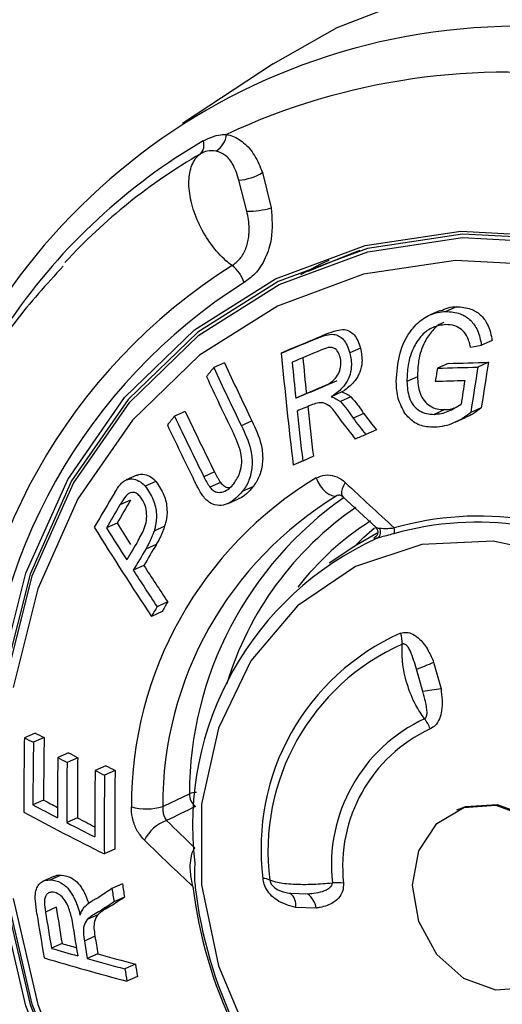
# Model space of a CAD drawing. Header units: millimetres. Extents: x 12 to 859, y 4 to 555.
# Tile 55 of 69: x 678.7 to 681.68, y 424.49 to 430.58. Entities that reach past the tile are written whole.
import ezdxf

# ---------------------------------------------------------------- set-up
doc = ezdxf.new("R2010")
doc.units = ezdxf.units.MM

msp = doc.modelspace()

# ---------------------------------------------------------------- linework, layer by layer
at = {"color": 7, "linetype": 'Continuous', "lineweight": 25}
for p, q in [((680.263, 430.3032), (679.7017, 429.9346)), ((680.1, 429.3932), (680.0514, 429.5847)), ((680.1965, 429.633), (680.2509, 429.4137)), ((680.7485, 429.1309), (680.4773, 429.0196)), ((680.7983, 429.1508), (680.7485, 429.1309)), ((681.3956, 428.8028), (681.3296, 428.7733)), ((681.2948, 428.7802), (681.2288, 428.7506)), ((680.5929, 428.6345), (680.5269, 428.605)), ((681.4821, 428.5536), (681.5492, 428.5646)), ((681.6149, 428.594), (681.5492, 428.5646)), ((680.3787, 428.5449), (680.3128, 428.5153)), ((680.8023, 428.5462), (680.7365, 428.5168)), ((679.9616, 428.456), (679.8954, 428.4264)), ((681.3427, 428.4523), (681.2772, 428.423)), ((681.5926, 428.4593), (681.5271, 428.4299)), ((681.1538, 428.3701), (681.0884, 428.3408)), ((680.4676, 428.2673), (680.402, 428.2379)), ((680.6869, 428.2758), (680.6214, 428.2465)), ((680.743, 428.2456), (680.6776, 428.2162)), ((679.7189, 428.1558), (679.6529, 428.1262)), ((680.8219, 428.1425), (680.7566, 428.1133)), ((681.3223, 428.1668), (681.2571, 428.1376)), ((681.5483, 428.1775), (681.4831, 428.1483)), ((680.1318, 428.0967), (680.0662, 428.0673)), ((681.3864, 428.0882), (681.4515, 428.1174)), ((680.9002, 428.0413), (680.8351, 428.0122)), ((680.5107, 427.8782), (680.4456, 427.849)), ((679.4198, 427.7618), (679.3539, 427.7322)), ((679.9, 427.7816), (679.8346, 427.7523)), ((679.5383, 427.7229), (679.4725, 427.6934)), ((679.9371, 427.7167), (679.8717, 427.6874)), ((680.1369, 427.6894), (680.0717, 427.6602)), ((680.6669, 427.6374), (680.6588, 427.6351)), ((679.3821, 427.6068), (679.3162, 427.5773)), ((679.9837, 427.5862), (680.0488, 427.6154)), ((680.6936, 427.628), (680.8965, 427.4401)), ((679.2985, 427.4654), (679.2327, 427.4359)), ((679.5921, 427.4456), (679.5266, 427.4163)), ((680.904, 427.4032), (680.7662, 427.322)), ((679.5409, 427.3338), (679.4755, 427.3044)), ((680.7662, 427.322), (680.6088, 427.2186)), ((679.4641, 427.2032), (679.3987, 427.1738)), ((679.6109, 426.978), (679.5458, 426.9488)), ((679.5761, 426.9181), (679.511, 426.8889)), ((681.2538, 426.606), (681.2994, 426.4418)), ((681.1869, 426.424), (681.147, 426.5625)), ((678.7918, 426.1673), (678.7258, 426.1377)), ((678.8478, 426.1405), (678.7819, 426.1109)), ((678.9982, 426.0461), (678.9326, 426.0167)), ((679.0552, 426.0148), (678.9897, 425.9855)), ((679.2281, 425.9658), (679.1629, 425.9366)), ((679.2861, 425.9365), (679.221, 425.9073)), ((678.8445, 425.7539), (678.7786, 425.7244)), ((681.4043, 425.6955), (681.3947, 425.6911)), ((679.053, 425.6439), (678.9875, 425.6145)), ((679.2848, 425.4495), (679.2197, 425.4204)), ((678.9086, 425.282), (678.8428, 425.2525)), ((678.9539, 425.2899), (678.8882, 425.2604)), ((679.3317, 425.2353), (679.2666, 425.2061)), ((679.3442, 425.1529), (679.2791, 425.1237)), ((680.37, 425.1776), (680.4757, 425.1741)), ((678.9225, 425.0911), (678.8567, 425.0616)), ((679.2586, 425.0969), (679.1934, 425.0677)), ((680.5282, 425.0864), (680.4035, 425.0904)), ((679.1791, 425.045), (679.1137, 425.0157)), ((679.1618, 424.9116), (679.0963, 424.8823)), ((678.9587, 424.8667), (678.8929, 424.8372)), ((679.1799, 424.8031), (679.1144, 424.7737)), ((679.4113, 424.7394), (679.3462, 424.7102)), ((679.4245, 424.6631), (679.3594, 424.6339))]:
    msp.add_line(p, q, dxfattribs=at)
at = {"color": 8, "linetype": 'Continuous', "lineweight": 25}
msp.add_line((680.6683, 427.6385), (680.6588, 427.6351), dxfattribs=at)
at = {"color": 7, "linetype": 'Continuous', "lineweight": 25, "flags": 128}
for points in [[(680.263, 430.3032), (680.6578, 430.5295), (681.2773, 430.7697), (681.9343, 430.8975), (682.6141, 430.9102), (683.3017, 430.8075), (683.9815, 430.5916), (684.6385, 430.2674), (685.258, 429.8421), (685.826, 429.3252), (686.33, 428.7283), (686.7587, 428.0647), (687.1025, 427.3492), (687.3537, 426.5979), (687.5067, 425.8274), (687.558, 425.055)], [(678.5768, 426.5217), (678.735, 427.1565), (678.9934, 427.7358), (679.3439, 428.2419), (679.7761, 428.6593), (680.2768, 428.9755), (680.8308, 429.1809), (681.4212, 429.2691), (682.0301, 429.2375), (682.639, 429.0871), (683.2294, 428.8225), (683.7834, 428.4516), (684.2841, 427.9857), (684.7163, 427.4391), (685.0669, 426.8282), (685.3252, 426.1718), (685.4834, 425.4896), (685.5367, 424.8025)], [(685.5254, 424.8089), (685.4724, 425.4923), (685.315, 426.1707), (685.0581, 426.8235), (684.7095, 427.431), (684.2796, 427.9747), (683.7817, 428.438), (683.2308, 428.8069), (682.6436, 429.0701), (682.038, 429.2197), (681.4324, 429.2511), (680.8453, 429.1633), (680.2943, 428.9591), (679.7964, 428.6446), (679.3666, 428.2294), (679.0179, 427.7261), (678.761, 427.15), (678.6037, 426.5187)], [(678.6171, 426.511), (678.7736, 427.1392), (679.0292, 427.7124), (679.3762, 428.2131), (679.8038, 428.6263), (680.2993, 428.9392), (680.8474, 429.1423), (681.4317, 429.2296), (682.0342, 429.1984), (682.6367, 429.0496), (683.2209, 428.7877), (683.7691, 428.4207), (684.2645, 427.9597), (684.6922, 427.4188), (685.0391, 426.8143), (685.2948, 426.1647), (685.4513, 425.4897), (685.504, 424.8098), (685.4513, 424.1457)], [(685.3414, 424.7978), (685.2903, 425.4577), (685.1383, 426.1129), (684.8902, 426.7435), (684.5535, 427.3302), (684.1383, 427.8553), (683.6574, 428.3027), (683.1253, 428.659), (682.5582, 428.9132), (681.9734, 429.0576), (681.3885, 429.088), (680.8214, 429.0032), (680.2893, 428.806), (679.8084, 428.5023), (679.3933, 428.1013), (679.0565, 427.6152), (678.8084, 427.0588), (678.6565, 426.449)], [(680.4328, 429.0009), (680.5621, 429.069), (680.6084, 429.0914)], [(680.3787, 428.5449), (680.4053, 428.556), (680.432, 428.5671), (680.4587, 428.5783), (680.4854, 428.5895), (680.5122, 428.6007), (680.5391, 428.612), (680.5659, 428.6232), (680.5929, 428.6345)], [(680.3128, 428.5153), (680.3394, 428.5264), (680.366, 428.5376), (680.3927, 428.5488), (680.4195, 428.56), (680.4463, 428.5712), (680.4731, 428.5824), (680.5, 428.5937), (680.5269, 428.605)], [(680.556, 428.5338), (680.5339, 428.5246), (680.5118, 428.5153), (680.4897, 428.5061), (680.4677, 428.4968), (680.4457, 428.4876), (680.4237, 428.4784), (680.4018, 428.4692), (680.3799, 428.4601)], [(680.402, 428.2379), (680.4257, 428.2478), (680.4495, 428.2578), (680.4733, 428.2677), (680.4971, 428.2777), (680.521, 428.2877), (680.5449, 428.2977), (680.5688, 428.3078), (680.5928, 428.3178)], [(680.4676, 428.2673), (680.4913, 428.2772), (680.515, 428.2872), (680.5388, 428.2971), (680.5627, 428.3071), (680.5865, 428.3171), (680.6105, 428.3271), (680.6344, 428.3372), (680.6584, 428.3472)], [(680.4953, 428.1937), (680.4847, 428.1892), (680.4741, 428.1848), (680.4634, 428.1803), (680.4528, 428.1759), (680.4422, 428.1714), (680.4316, 428.167), (680.421, 428.1626), (680.4105, 428.1581)], [(680.8351, 428.0122), (680.827, 428.0087), (680.8188, 428.0053), (680.8107, 428.0019), (680.8025, 427.9985), (680.7944, 427.9951), (680.7862, 427.9917), (680.7781, 427.9882), (680.77, 427.9848)], [(680.4456, 427.849), (680.4382, 427.8459), (680.4308, 427.8428), (680.4234, 427.8397), (680.416, 427.8366), (680.4085, 427.8335), (680.4011, 427.8304), (680.3937, 427.8273), (680.3863, 427.8242)], [(680.5278, 427.7446), (680.5391, 427.7196), (680.5534, 427.6958), (680.57, 427.6747), (680.5882, 427.657), (680.6071, 427.6437), (680.6257, 427.6354), (680.6432, 427.6324), (680.6588, 427.6351)], [(680.7627, 427.3197), (680.8234, 427.3786), (680.8884, 427.4359)], [(683.6588, 424.9057), (683.6069, 425.4087), (683.4539, 425.9001), (683.2083, 426.3535), (682.8831, 426.7443), (682.4959, 427.0514), (682.0676, 427.2584), (681.6213, 427.3541), (681.181, 427.3333), (680.7705, 427.1972), (680.4119, 426.953), (680.1245, 426.6139), (679.9239, 426.1983), (679.8208, 425.7285), (679.8208, 425.2299), (679.9239, 424.7292), (680.1245, 424.2537)], [(679.5803, 425.7128), (679.5899, 425.7175), (679.7448, 425.7929)], [(681.6371, 424.5778), (681.4407, 424.6508), (681.2742, 424.7997), (681.1629, 425.0021), (681.1238, 425.227), (681.1629, 425.4402), (681.2742, 425.6093), (681.4407, 425.7086), (681.6371, 425.7228), (681.8335, 425.6499), (682, 425.5009), (682.1113, 425.2985), (682.1504, 425.0736), (682.1113, 424.8604), (682, 424.6913), (681.8335, 424.5921), (681.6371, 424.5778)], [(681.4043, 425.6955), (681.4504, 425.7129), (681.6468, 425.7271), (681.8432, 425.6542), (682.0097, 425.5052), (682.121, 425.3029), (682.1601, 425.0779), (682.121, 424.8647), (682.0097, 424.6956), (681.8892, 424.6138)], [(685.5367, 424.8025), (685.4834, 424.1313), (685.3252, 423.4964), (685.0669, 422.9172), (684.7163, 422.4111), (684.2841, 421.9936), (683.7834, 421.6774), (683.2294, 421.4721), (682.639, 421.3839), (682.0301, 421.4154), (681.4212, 421.5658), (680.8308, 421.8305), (680.2768, 422.2014), (679.7761, 422.6673), (679.3439, 423.2139), (678.9934, 423.8247), (678.735, 424.4812), (678.5768, 425.1634)], [(678.6037, 425.1678), (678.761, 424.4894), (679.0179, 423.8365), (679.3666, 423.229), (679.7964, 422.6854), (680.2943, 422.2221), (680.8453, 421.8532), (681.4324, 421.59), (682.038, 421.4404), (682.6436, 421.409), (683.2308, 421.4967), (683.7817, 421.701), (684.2796, 422.0154), (684.7095, 422.4306), (685.0581, 422.9339), (685.315, 423.51), (685.4724, 424.1414), (685.5254, 424.8089)], [(679.0292, 423.8423), (678.7736, 424.4919), (678.6171, 425.1669)], [(678.6565, 425.1444), (678.8084, 424.4892), (679.0565, 423.8586), (679.3933, 423.2719), (679.8084, 422.7468), (680.2893, 422.2994), (680.8214, 421.9431), (681.3885, 421.6889), (681.9734, 421.5444), (682.5582, 421.5141), (683.1253, 421.5989), (683.6574, 421.7961), (684.1383, 422.0998), (684.5535, 422.5008), (684.8902, 422.9869), (685.1383, 423.5433), (685.2903, 424.1531), (685.3414, 424.7978)]]:
    msp.add_lwpolyline(points, dxfattribs=at)
at = {"color": 8, "linetype": 'Continuous', "lineweight": 25, "flags": 128}
msp.add_lwpolyline([(680.7079, 427.7163), (680.6968, 427.6962), (680.6891, 427.6771), (680.6853, 427.6599), (680.6853, 427.6451), (680.6893, 427.6334), (680.6936, 427.628)], dxfattribs=at)
at = {"color": 7, "linetype": 'Continuous', "lineweight": 25}
for centre, radius, start, end in [((681.7807, 426.6836), 3.8521, 86.47814, 165.80958), ((681.6992, 426.1896), 4.0622, 47.8798, 115.12264), ((679.7569, 429.802), 0.0784, 315.94876, 19.42084), ((679.8299, 429.886), 0.1459, 303.67894, 352.71163), ((681.617, 426.6395), 3.5935, 120.12888, 137.28702), ((680.0299, 429.8917), 0.3077, 274.01182, 302.78252), ((680.1064, 429.9129), 0.5197, 269.29882, 286.14163), ((681.9007, 426.058), 3.5459, 122.25103, 179.16114), ((679.8797, 428.8866), 0.2134, 17.69351, 52.88725), ((681.9186, 426.0424), 3.4398, 122.25103, 179.16114), ((705.0237, 430.7953), 24.8159, 185.27168, 186.87638), ((704.8484, 430.7747), 24.5094, 185.34967, 185.87182), ((712.5017, 401.8293), 42.0782, 140.79575, 140.89267), ((698.989, 437.2891), 21.0502, 204.89941, 205.98177), ((698.8463, 437.183), 20.8037, 204.80257, 205.89772), ((705.0275, 430.8023), 24.7586, 185.42844, 185.94509), ((680.1417, 473.8547), 45.446, 271.43166, 271.74685), ((680.2197, 473.4285), 44.9902, 271.43036, 271.74875), ((709.3866, 423.9366), 28.2196, 170.83796, 171.41664), ((709.1961, 423.9753), 27.9653, 170.77329, 171.35764), ((698.9467, 437.2495), 21.0593, 204.93494, 205.95327), ((709.1984, 423.8211), 28.2979, 170.64077, 170.80607), ((680.1499, 473.4983), 45.1696, 271.41332, 271.64433), ((709.2988, 423.9625), 28.1957, 171.05356, 171.35543), ((704.9804, 430.7902), 24.6423, 186.06289, 186.78657), ((710.9004, 403.1208), 40.021, 141.3319, 141.43177), ((698.766, 437.1817), 21.1497, 205.35085, 206.47716), ((698.6245, 437.075), 20.9039, 205.25675, 206.39625), ((705.1563, 430.8176), 24.8883, 186.13422, 186.85048), ((697.2952, 440.8215), 20.7877, 217.58432, 217.93708), ((698.7413, 437.1025), 21.1563, 205.26843, 206.26893), ((697.3137, 440.8922), 20.9833, 217.60266, 217.96122), ((697.4077, 440.9603), 21.0311, 217.65182, 218.00059), ((681.7495, 425.7228), 2.3623, 121.14365, 180.26852), ((696.8466, 444.8365), 23.5279, 226.69033, 227.69536), ((706.7962, 411.2807), 32.0157, 149.24084, 149.6868), ((681.814, 425.7233), 2.2337, 121.14365, 180.26852), ((706.9371, 411.1731), 32.1249, 149.29369, 149.58661), ((706.7247, 411.3656), 31.8024, 149.2902, 149.5861), ((681.9879, 425.7868), 2.243, 125.0096, 179.84531), ((696.3305, 438.0452), 20.0504, 211.84732, 212.29252), ((681.8314, 425.9637), 1.7973, 122.5518, 142.04451), ((681.5213, 425.5937), 1.8773, 57.12674, 105.8757), ((681.5313, 425.6051), 1.9034, 57.12674, 105.8757), ((696.6724, 438.283), 20.5995, 211.76131, 213.58159), ((696.5083, 438.2051), 20.3574, 211.93848, 212.59891), ((680.8836, 427.4096), 0.043, 300.5053, 34.74519), ((680.9645, 427.4212), 0.0485, 333.27359, 17.61461), ((707.0183, 411.0513), 32.0482, 149.41659, 149.66479), ((706.8686, 411.1832), 31.7434, 149.41699, 149.69047), ((681.7171, 425.5966), 1.9527, 114.5638, 186.84837), ((707.0795, 410.9919), 32.0638, 149.41917, 149.68992), ((696.9696, 438.5014), 20.9057, 212.809, 213.54574), ((696.8461, 438.3745), 20.6623, 212.72879, 213.47406), ((706.5982, 411.2586), 31.2316, 149.78025, 149.90731), ((706.8081, 411.0683), 31.5504, 149.7788, 149.90458), ((681.6419, 425.4567), 1.4542, 114.01998, 187.39219), ((680.8656, 426.7232), 0.1944, 358.06078, 18.48914), ((681.6292, 425.4393), 1.3985, 114.01998, 187.39219), ((680.7734, 427.6325), 1.1333, 289.25051, 295.07966), ((681.6173, 424.0703), 2.3928, 97.63625, 100.36309), ((681.6189, 425.3524), 0.9968, 115.00989, 186.40228), ((681.0291, 426.1205), 0.216, 19.74674, 38.78684), ((681.6286, 425.3442), 0.9371, 115.00989, 186.40228), ((683.6938, 426.0753), 5.8161, 179.45821, 231.86788), ((703.068, 425.7245), 24.3457, 179.02759, 180.10854), ((686.5182, 442.401), 18.0338, 244.39886, 244.59658), ((686.4881, 442.1663), 17.7539, 244.31018, 244.51075), ((703.0166, 425.7388), 24.1721, 179.04789, 179.96416), ((703.1967, 425.7093), 24.4181, 179.05754, 179.96454), ((703.3892, 425.6706), 24.4591, 179.18932, 180.06189), ((687.956, 442.4428), 18.7414, 241.21852, 241.41732), ((687.9143, 442.2228), 18.4711, 241.13785, 241.33936), ((703.2837, 425.6856), 24.2307, 179.22156, 180.09873), ((703.4626, 425.6563), 24.4752, 179.22937, 180.09775), ((703.7066, 425.6138), 24.5458, 179.24654, 180.20569), ((688.0852, 443.5289), 19.7256, 243.10727, 243.29621), ((688.048, 443.3037), 19.4523, 243.03732, 243.22873), ((703.5491, 425.6294), 24.265, 179.27493, 180.4247), ((703.7271, 425.6002), 24.508, 179.28214, 180.42048), ((687.4279, 441.7385), 18.1434, 241.76515, 242.07187), ((679.8466, 425.7922), 0.1018, 179.61518, 230.71154), ((687.5265, 442.0742), 18.543, 241.85125, 242.38106), ((679.4819, 426.0562), 0.3572, 254.6439, 285.99867), ((687.7455, 442.4617), 19.0551, 241.73629, 243.42127), ((687.8483, 442.5518), 19.0588, 242.51706, 242.88177), ((679.6876, 425.396), 0.2458, 109.94626, 153.57816), ((693.1297, 439.4856), 19.3652, 225.69579, 226.41501), ((687.9458, 442.8918), 19.4616, 242.59329, 243.16699), ((693.2312, 439.6087), 19.7064, 225.69831, 226.9029), ((680.1936, 425.1499), 0.1198, 65.99508, 87.00627), ((721.8314, 359.7914), 78.0439, 123.051684, 123.125053), ((703.1203, 428.7781), 24.1197, 188.51643, 188.71446), ((702.9491, 428.7708), 23.8805, 188.51379, 188.71381), ((682.5231, 425.5482), 2.7756, 186.80947, 224.51661), ((682.4994, 425.5376), 2.7376, 186.80947, 224.51661), ((680.6522, 424.7786), 0.4633, 84.40954, 92.95311), ((720.7605, 361.7381), 75.7413, 123.148675, 123.225987), ((680.2907, 425.0971), 0.113, 356.59483, 45.40383), ((680.3914, 425.0642), 0.1385, 9.22876, 52.55221), ((702.0576, 428.709), 23.4163, 188.88797, 189.44421), ((721.3281, 360.7067), 76.9264, 123.135007, 123.211247), ((702.1044, 428.7069), 23.5863, 188.91664, 189.5889), ((702.2309, 428.7164), 23.6582, 188.88687, 189.43743), ((702.4599, 428.7236), 23.7327, 188.94429, 189.53957), ((702.3058, 428.7082), 23.4533, 189.31594, 189.5847), ((684.6163, 444.406), 20.3887, 253.69705, 254.17229), ((684.5677, 443.9541), 19.8944, 253.62417, 253.88878), ((702.4781, 428.7156), 23.6939, 189.31054, 189.57658), ((684.7999, 444.9498), 21.0318, 253.55974, 255.00801), ((684.9809, 445.7103), 21.7429, 254.34675, 254.98013), ((684.9831, 445.4271), 21.4249, 254.28416, 254.92615), ((702.516, 428.7004), 23.4418, 189.72806, 189.91713), ((702.6876, 428.7078), 23.6812, 189.71859, 189.90575)]:
    msp.add_arc(centre, radius, start, end, dxfattribs=at)
at = {"color": 8, "linetype": 'Continuous', "lineweight": 25}
for centre, radius, start, end in [((681.7065, 426.618), 3.7179, 120.29843, 145.36364), ((681.9241, 425.8836), 2.0351, 124.43887, 163.18105), ((679.7944, 425.6496), 0.1516, 91.82802, 109.08599)]:
    msp.add_arc(centre, radius, start, end, dxfattribs=at)
at = {"color": 7, "linetype": 'Continuous', "lineweight": 25}
msp.add_ellipse((672.0143, 419.5511), major_axis=(32.0764, 16.1749), ratio=0.057966, start_param=1.297082, end_param=1.302809, dxfattribs=at)
for points, knots in [([(679.8308, 429.8281), (679.8664, 429.8445), (679.9136, 429.8663), (679.9625, 429.8673), (679.9746, 429.8675)], [0, 0, 0, 0, 0.752077, 1, 1, 1, 1]), ([(679.9746, 429.8675), (679.9832, 429.8656), (680.0208, 429.8572), (680.0841, 429.8202), (680.1521, 429.7402), (680.1815, 429.6691), (680.1965, 429.633)], [0, 0, 0, 0, 0.085878, 0.375364, 0.681912, 1, 1, 1, 1]), ([(679.9108, 429.7646), (679.8923, 429.7665), (679.8597, 429.77), (679.8272, 429.7543), (679.8132, 429.7476)], [0, 0, 0, 0, 0.569264, 1, 1, 1, 1]), ([(680.0514, 429.5847), (680.0398, 429.6209), (680.0203, 429.6819), (679.9687, 429.7439), (679.9295, 429.7579), (679.9108, 429.7646)], [0, 0, 0, 0, 0.434945, 0.731111, 1, 1, 1, 1]), ([(680.0085, 429.0568), (679.9959, 429.0666), (679.9513, 429.1011), (679.8781, 429.1828), (679.8037, 429.3064), (679.7546, 429.4393), (679.7366, 429.5658), (679.7516, 429.6717), (679.7851, 429.7258), (679.8095, 429.7447), (679.8132, 429.7476)], [0, 0, 0, 0, 0.059794, 0.211889, 0.364018, 0.516168, 0.668316, 0.820439, 0.972525, 1, 1, 1, 1]), ([(680.2509, 429.4137), (680.2554, 429.3494), (680.2629, 429.2435), (680.2186, 429.1008), (680.1584, 429.0054), (680.1061, 428.968), (680.083, 428.9515)], [0, 0, 0, 0, 0.356484, 0.586818, 0.817791, 1, 1, 1, 1]), ([(680.0085, 429.0568), (680.0258, 429.0699), (680.0605, 429.0959), (680.0963, 429.1602), (680.1173, 429.2435), (680.1141, 429.3242), (680.1036, 429.3759), (680.1, 429.3932)], [0, 0, 0, 0, 0.194399, 0.388608, 0.587573, 0.86165, 1, 1, 1, 1]), ([(678.9656, 429.0537), (678.8632, 428.9413), (678.6194, 428.6736), (678.3195, 428.1673), (678.0637, 427.5609), (677.8904, 426.9051), (677.8521, 426.4434), (677.8328, 426.2114)], [0, 0, 0, 0, 0.152289, 0.36271, 0.573909, 0.785883, 1, 1, 1, 1]), ([(681.2964, 428.7763), (681.312, 428.7842), (681.3437, 428.8003), (681.3781, 428.802), (681.3956, 428.8028)], [0, 0, 0, 0, 0.491277, 1, 1, 1, 1]), ([(681.3956, 428.8028), (681.4257, 428.8007), (681.4778, 428.7969), (681.5448, 428.7567), (681.5925, 428.6932), (681.608, 428.6331), (681.6141, 428.5981), (681.6149, 428.594)], [0, 0, 0, 0, 0.285733, 0.495529, 0.70699, 0.965744, 1, 1, 1, 1]), ([(681.0229, 428.3398), (681.0267, 428.3974), (681.0343, 428.513), (681.1008, 428.6506), (681.1879, 428.7349), (681.2641, 428.768), (681.3123, 428.7719), (681.3296, 428.7733)], [0, 0, 0, 0, 0.2761065, 0.5540167, 0.7280129, 0.9018227, 1, 1, 1, 1]), ([(681.3296, 428.7733), (681.3597, 428.7711), (681.4119, 428.7673), (681.479, 428.7271), (681.5267, 428.6636), (681.5422, 428.6035), (681.5485, 428.5686), (681.5492, 428.5646)], [0, 0, 0, 0, 0.285958, 0.495807, 0.707324, 0.966019, 1, 1, 1, 1]), ([(681.3278, 428.6925), (681.3015, 428.6888), (681.2489, 428.6812), (681.1798, 428.6314), (681.1244, 428.5495), (681.0919, 428.4487), (681.0895, 428.3737), (681.0884, 428.3408)], [0, 0, 0, 0, 0.184863, 0.37012, 0.550007, 0.802617, 1, 1, 1, 1]), ([(681.3172, 428.7045), (681.3169, 428.7044), (681.2908, 428.6985), (681.2461, 428.6591), (681.19, 428.5798), (681.1575, 428.478), (681.1549, 428.403), (681.1538, 428.3701)], [0, 0, 0, 0, 0.002443, 0.228929, 0.448926, 0.758003, 1, 1, 1, 1]), ([(681.4821, 428.5536), (681.4756, 428.5783), (681.4646, 428.6202), (681.427, 428.6642), (681.3817, 428.6898), (681.3471, 428.6915), (681.3278, 428.6925)], [0, 0, 0, 0, 0.305643, 0.518814, 0.731981, 1, 1, 1, 1]), ([(680.5269, 428.605), (680.5476, 428.613), (680.5834, 428.6268), (680.6325, 428.6353), (680.6699, 428.6235), (680.6985, 428.5995), (680.7222, 428.5633), (680.7315, 428.533), (680.7365, 428.5168)], [0, 0, 0, 0, 0.2512457, 0.4351243, 0.5637797, 0.6920644, 0.8352483, 1, 1, 1, 1]), ([(680.5929, 428.6345), (680.6135, 428.6425), (680.6493, 428.6564), (680.6984, 428.6648), (680.7358, 428.6531), (680.7644, 428.629), (680.788, 428.5928), (680.7973, 428.5625), (680.8023, 428.5462)], [0, 0, 0, 0, 0.251038, 0.434948, 0.563569, 0.691817, 0.835011, 1, 1, 1, 1]), ([(680.6762, 428.4931), (680.6723, 428.5042), (680.6656, 428.5235), (680.6468, 428.5429), (680.6258, 428.5528), (680.5942, 428.5496), (680.5715, 428.5402), (680.556, 428.5338)], [0, 0, 0, 0, 0.204254, 0.35385, 0.504175, 0.662821, 1, 1, 1, 1]), ([(680.5928, 428.3178), (680.6126, 428.3305), (680.6435, 428.3501), (680.6719, 428.397), (680.6825, 428.44), (680.681, 428.4731), (680.677, 428.4898), (680.6762, 428.4931)], [0, 0, 0, 0, 0.361864, 0.562226, 0.763437, 0.954117, 1, 1, 1, 1]), ([(680.7365, 428.5168), (680.7418, 428.488), (680.7507, 428.4386), (680.735, 428.3679), (680.6995, 428.3059), (680.6571, 428.2694), (680.6275, 428.2504), (680.6214, 428.2465)], [0, 0, 0, 0, 0.261262, 0.447603, 0.634531, 0.92493, 1, 1, 1, 1]), ([(680.8023, 428.5462), (680.8075, 428.5174), (680.8164, 428.4681), (680.8006, 428.3973), (680.765, 428.3353), (680.7226, 428.2988), (680.693, 428.2798), (680.6869, 428.2758)], [0, 0, 0, 0, 0.26116, 0.447575, 0.634582, 0.924722, 1, 1, 1, 1]), ([(681.1538, 428.3701), (681.1562, 428.335), (681.1599, 428.2815), (681.1927, 428.22), (681.2302, 428.1867), (681.275, 428.1685), (681.3064, 428.1674), (681.3223, 428.1668)], [0, 0, 0, 0, 0.3208422, 0.4895134, 0.6585339, 0.8271545, 1, 1, 1, 1]), ([(681.0765, 428.1441), (681.0606, 428.1737), (681.0369, 428.2181), (681.0251, 428.2871), (681.0236, 428.3221), (681.0229, 428.3398)], [0, 0, 0, 0, 0.497367, 0.746066, 1, 1, 1, 1]), ([(681.0884, 428.3408), (681.0908, 428.3057), (681.0945, 428.2523), (681.1274, 428.1909), (681.1649, 428.1575), (681.2098, 428.1393), (681.2412, 428.1382), (681.2571, 428.1376)], [0, 0, 0, 0, 0.320507, 0.489145, 0.658133, 0.826735, 1, 1, 1, 1]), ([(680.6214, 428.2465), (680.6311, 428.2427), (680.6457, 428.237), (680.6644, 428.2263), (680.6732, 428.2196), (680.6776, 428.2162)], [0, 0, 0, 0, 0.495303, 0.746551, 1, 1, 1, 1]), ([(680.6869, 428.2758), (680.6966, 428.272), (680.7112, 428.2663), (680.7298, 428.2557), (680.7386, 428.2489), (680.743, 428.2456)], [0, 0, 0, 0, 0.495303, 0.746551, 1, 1, 1, 1]), ([(680.743, 428.2456), (680.7571, 428.2297), (680.7783, 428.2058), (680.8038, 428.1704), (680.8158, 428.1518), (680.8219, 428.1425)], [0, 0, 0, 0, 0.497664, 0.748523, 1, 1, 1, 1]), ([(680.6149, 428.1864), (680.6007, 428.1954), (680.5756, 428.2114), (680.5328, 428.2089), (680.5084, 428.1989), (680.4953, 428.1937)], [0, 0, 0, 0, 0.37802, 0.668075, 1, 1, 1, 1]), ([(680.6895, 428.0886), (680.678, 428.1059), (680.6608, 428.1319), (680.6355, 428.1641), (680.6218, 428.1789), (680.6149, 428.1864)], [0, 0, 0, 0, 0.4978031, 0.7484365, 1, 1, 1, 1]), ([(680.6776, 428.2162), (680.6917, 428.2004), (680.7129, 428.1765), (680.7385, 428.1411), (680.7506, 428.1226), (680.7566, 428.1133)], [0, 0, 0, 0, 0.497663, 0.748522, 1, 1, 1, 1]), ([(681.2571, 428.1376), (681.2718, 428.1389), (681.3011, 428.1415), (681.3581, 428.1601), (681.3973, 428.1843), (681.4234, 428.2005)], [0, 0, 0, 0, 0.250424, 0.501077, 1, 1, 1, 1]), ([(681.2608, 428.0578), (681.2437, 428.0582), (681.1986, 428.0593), (681.13, 428.0821), (681.0932, 428.1248), (681.0765, 428.1441)], [0, 0, 0, 0, 0.250855, 0.660954, 1, 1, 1, 1]), ([(681.4831, 428.1483), (681.4664, 428.1356), (681.4328, 428.1101), (681.3777, 428.0831), (681.3204, 428.0631), (681.2809, 428.0596), (681.2608, 428.0578)], [0, 0, 0, 0, 0.250205, 0.500573, 0.747167, 1, 1, 1, 1]), ([(681.3223, 428.1668), (681.337, 428.1677), (681.3568, 428.1689), (681.3758, 428.1753), (681.3806, 428.177)], [0, 0, 0, 0, 0.745736, 1, 1, 1, 1]), ([(681.5483, 428.1775), (681.5316, 428.1646), (681.5008, 428.141), (681.4668, 428.1252), (681.4513, 428.118)], [0, 0, 0, 0, 0.544927, 1, 1, 1, 1]), ([(680.0662, 428.0673), (680.0884, 428.0205), (680.1225, 427.9484), (680.1364, 427.8355), (680.1237, 427.7498), (680.0966, 427.6928), (680.0767, 427.6667), (680.0717, 427.6602)], [0, 0, 0, 0, 0.3617202, 0.5567774, 0.7522791, 0.9381278, 1, 1, 1, 1]), ([(680.1318, 428.0967), (680.1539, 428.0498), (680.1879, 427.9777), (680.2017, 427.8647), (680.1889, 427.779), (680.1618, 427.7219), (680.1418, 427.6959), (680.1369, 427.6894)], [0, 0, 0, 0, 0.36199, 0.557054, 0.752565, 0.938405, 1, 1, 1, 1]), ([(680.0199, 427.709), (680.0343, 427.7315), (680.0587, 427.7697), (680.0711, 427.8392), (680.061, 427.9299), (680.0319, 427.9903), (680.0113, 428.0332)], [0, 0, 0, 0, 0.243979, 0.41439, 0.585132, 1, 1, 1, 1]), ([(679.4203, 427.7605), (679.4291, 427.7637), (679.4512, 427.7718), (679.489, 427.7622), (679.5192, 427.7428), (679.5344, 427.727), (679.5383, 427.7229)], [0, 0, 0, 0, 0.21906, 0.548126, 0.884892, 1, 1, 1, 1]), ([(679.9, 427.7816), (679.9058, 427.7705), (679.9144, 427.7537), (679.9267, 427.7319), (679.9336, 427.7218), (679.9371, 427.7167)], [0, 0, 0, 0, 0.498709, 0.748896, 1, 1, 1, 1]), ([(680.5278, 427.7446), (680.5462, 427.7522), (680.583, 427.7673), (680.6427, 427.7595), (680.6841, 427.7377), (680.704, 427.7198), (680.7079, 427.7163)], [0, 0, 0, 0, 0.307355, 0.614599, 0.924682, 1, 1, 1, 1]), ([(679.2843, 427.6544), (679.2954, 427.672), (679.3136, 427.7011), (679.3467, 427.732), (679.3833, 427.7414), (679.4231, 427.733), (679.4534, 427.7132), (679.4687, 427.6974), (679.4725, 427.6934)], [0, 0, 0, 0, 0.239557, 0.395175, 0.552265, 0.741089, 0.934264, 1, 1, 1, 1]), ([(679.5383, 427.7229), (679.5568, 427.6961), (679.5911, 427.6464), (679.6106, 427.5543), (679.6053, 427.4873), (679.595, 427.4547), (679.5921, 427.4456)], [0, 0, 0, 0, 0.348747, 0.646283, 0.900959, 1, 1, 1, 1]), ([(679.828, 427.634), (679.8174, 427.6506), (679.8016, 427.6756), (679.7833, 427.7116), (679.7744, 427.7299), (679.7699, 427.739)], [0, 0, 0, 0, 0.4971658, 0.7485159, 1, 1, 1, 1]), ([(679.8346, 427.7523), (679.8403, 427.7411), (679.849, 427.7244), (679.8613, 427.7026), (679.8682, 427.6925), (679.8717, 427.6874)], [0, 0, 0, 0, 0.498708, 0.7488951, 1, 1, 1, 1]), ([(679.8717, 427.6874), (679.8788, 427.6793), (679.893, 427.6631), (679.9228, 427.6532), (679.9575, 427.6577), (679.9918, 427.6771), (680.0112, 427.699), (680.0199, 427.709)], [0, 0, 0, 0, 0.166435, 0.334662, 0.531547, 0.788252, 1, 1, 1, 1]), ([(679.9371, 427.7167), (679.9441, 427.7088), (679.9583, 427.6928), (679.981, 427.6835), (679.9941, 427.6856), (679.9979, 427.6862)], [0, 0, 0, 0, 0.412755, 0.829958, 1, 1, 1, 1]), ([(679.4394, 427.631), (679.4319, 427.6382), (679.4193, 427.6504), (679.3979, 427.6567), (679.3793, 427.6537), (679.3531, 427.6372), (679.3343, 427.6071), (679.3201, 427.5838), (679.3162, 427.5773)], [0, 0, 0, 0, 0.176911, 0.299398, 0.422033, 0.544144, 0.872664, 1, 1, 1, 1]), ([(679.4725, 427.6934), (679.4911, 427.6666), (679.5254, 427.6169), (679.5451, 427.5249), (679.5398, 427.4579), (679.5295, 427.4254), (679.5266, 427.4163)], [0, 0, 0, 0, 0.3489207, 0.6461973, 0.9007536, 1, 1, 1, 1]), ([(680.0717, 427.6602), (680.046, 427.6327), (680.0074, 427.5914), (679.9413, 427.5706), (679.8922, 427.578), (679.8538, 427.6027), (679.8355, 427.6248), (679.828, 427.634)], [0, 0, 0, 0, 0.362517, 0.545201, 0.729687, 0.888671, 1, 1, 1, 1]), ([(680.1369, 427.6894), (680.1119, 427.6592), (680.0852, 427.6269), (680.0507, 427.6171), (680.0485, 427.6164)], [0, 0, 0, 0, 0.936268, 1, 1, 1, 1]), ([(680.6664, 427.6382), (680.667, 427.6386), (680.6722, 427.6414), (680.6735, 427.642), (680.6881, 427.6318), (680.6936, 427.628)], [0, 0, 0, 0, 0.072663, 0.655295, 1, 1, 1, 1]), ([(679.4283, 427.3571), (679.444, 427.3845), (679.4678, 427.4259), (679.4836, 427.4942), (679.48, 427.548), (679.4653, 427.5965), (679.4477, 427.6198), (679.4394, 427.631)], [0, 0, 0, 0, 0.340062, 0.51341, 0.687585, 0.851355, 1, 1, 1, 1]), ([(679.5266, 427.4163), (679.523, 427.4064), (679.5159, 427.3865), (679.5036, 427.3581), (679.4903, 427.3305), (679.4804, 427.3131), (679.4755, 427.3044)], [0, 0, 0, 0, 0.249916, 0.499952, 0.749544, 1, 1, 1, 1]), ([(679.5921, 427.4456), (679.5885, 427.4357), (679.5814, 427.4159), (679.5691, 427.3874), (679.5558, 427.3598), (679.5459, 427.3425), (679.5409, 427.3338)], [0, 0, 0, 0, 0.24991, 0.499941, 0.749538, 1, 1, 1, 1]), ([(680.8957, 427.4391), (680.8984, 427.4363), (680.9052, 427.4293), (680.9093, 427.4148), (680.9083, 427.401), (680.9046, 427.3916), (680.9011, 427.3863), (680.899, 427.3841), (680.8991, 427.3842), (680.8991, 427.3842)], [0, 0, 0, 0, 0.145037, 0.357327, 0.522022, 0.660335, 0.780358, 0.89996, 1, 1, 1, 1]), ([(681.0078, 427.3994), (680.9774, 427.3914), (680.9381, 427.381), (680.9114, 427.3741), (680.9054, 427.3726)], [0, 0, 0, 0, 0.774383, 1, 1, 1, 1]), ([(680.9189, 427.4342), (680.9349, 427.433), (680.9605, 427.4312), (680.997, 427.4346), (681.0107, 427.4358)], [0, 0, 0, 0, 0.624202, 1, 1, 1, 1]), ([(680.9054, 427.3726), (680.8966, 427.3711), (680.8815, 427.3684), (680.8864, 427.3757), (680.8962, 427.383), (680.8992, 427.3852)], [0, 0, 0, 0, 0.486904, 0.843488, 1, 1, 1, 1]), ([(681.05, 426.7849), (681.0624, 426.7878), (681.087, 426.7935), (681.1293, 426.7796), (681.1775, 426.743), (681.2211, 426.6814), (681.2434, 426.6299), (681.2538, 426.606)], [0, 0, 0, 0, 0.141277, 0.281947, 0.468635, 0.753541, 1, 1, 1, 1]), ([(681.1975, 426.2557), (681.1789, 426.2831), (681.1356, 426.347), (681.0862, 426.4706), (681.0574, 426.6034), (681.0591, 426.6813), (681.0599, 426.7167)], [0, 0, 0, 0, 0.209822, 0.489173, 0.768619, 1, 1, 1, 1]), ([(681.147, 426.5625), (681.1416, 426.5815), (681.1306, 426.6195), (681.1146, 426.666), (681.0982, 426.6969), (681.0854, 426.7116), (681.0747, 426.7176), (681.0664, 426.7188), (681.0618, 426.7173), (681.0599, 426.7167)], [0, 0, 0, 0, 0.291586, 0.586246, 0.74759, 0.850142, 0.915329, 0.965985, 1, 1, 1, 1]), ([(681.1975, 426.2557), (681.2001, 426.2575), (681.206, 426.2615), (681.2121, 426.2752), (681.2154, 426.3087), (681.2048, 426.3604), (681.1926, 426.4036), (681.1869, 426.424)], [0, 0, 0, 0, 0.060752, 0.139356, 0.276067, 0.657463, 1, 1, 1, 1]), ([(681.2994, 426.4418), (681.3046, 426.3953), (681.3118, 426.3307), (681.2914, 426.2547), (681.2676, 426.2136), (681.2434, 426.1997), (681.2324, 426.1934)], [0, 0, 0, 0, 0.476924, 0.661342, 0.8471, 1, 1, 1, 1]), ([(677.8035, 426.1027), (677.8062, 425.9737), (677.8138, 425.6044), (677.8981, 424.9897), (678.0834, 424.2735), (678.3567, 423.5812), (678.711, 422.9267), (679.1398, 422.3244), (679.6336, 421.783), (680.1865, 421.3266), (680.5944, 421.0417), (680.8218, 420.9391), (680.84, 420.931)], [0, 0, 0, 0, 0.062194, 0.177956, 0.293829, 0.409768, 0.525759, 0.641789, 0.757848, 0.873913, 0.989942, 1, 1, 1, 1]), ([(679.4675, 425.5054), (679.4525, 425.5226), (679.4226, 425.5572), (679.3949, 425.6263), (679.3867, 425.6795), (679.3872, 425.7073), (679.3873, 425.7118)], [0, 0, 0, 0, 0.314204, 0.628521, 0.939871, 1, 1, 1, 1]), ([(679.5803, 425.7128), (679.5803, 425.7036), (679.5802, 425.685), (679.5871, 425.6574), (679.5958, 425.6384), (679.6021, 425.6294), (679.6037, 425.627)], [0, 0, 0, 0, 0.291635, 0.582671, 0.889303, 1, 1, 1, 1]), ([(679.7506, 425.3517), (679.7524, 425.3714), (679.7556, 425.4062), (679.767, 425.4417), (679.7756, 425.4538), (679.7788, 425.4583)], [0, 0, 0, 0, 0.4493885, 0.7934304, 1, 1, 1, 1]), ([(679.767, 425.2191), (679.7607, 425.2489), (679.7511, 425.2937), (679.7507, 425.3371), (679.7506, 425.3517)], [0, 0, 0, 0, 0.66487, 1, 1, 1, 1]), ([(679.7784, 425.3637), (679.7766, 425.3308), (679.7738, 425.2803), (679.7793, 425.2304), (679.7812, 425.213)], [0, 0, 0, 0, 0.651575, 1, 1, 1, 1]), ([(678.8031, 425.0511), (678.7995, 425.0771), (678.7932, 425.1223), (678.7924, 425.1806), (678.8049, 425.2193), (678.8252, 425.244), (678.8536, 425.2591), (678.8762, 425.2599), (678.8882, 425.2604)], [0, 0, 0, 0, 0.251455, 0.435443, 0.564601, 0.693378, 0.837298, 1, 1, 1, 1]), ([(678.8882, 425.2604), (678.9095, 425.2571), (678.9458, 425.2514), (678.9949, 425.2109), (679.0356, 425.1509), (679.0575, 425.0911), (679.0683, 425.0513), (679.0706, 425.0428)], [0, 0, 0, 0, 0.261574, 0.447262, 0.633543, 0.922204, 1, 1, 1, 1]), ([(678.9092, 425.2807), (678.9123, 425.2826), (678.9257, 425.2905), (678.9417, 425.2901), (678.9539, 425.2899)], [0, 0, 0, 0, 0.232713, 1, 1, 1, 1]), ([(678.9539, 425.2899), (678.9752, 425.2865), (679.0114, 425.2808), (679.0603, 425.2402), (679.0984, 425.1854), (679.1138, 425.1399), (679.1223, 425.1145)], [0, 0, 0, 0, 0.301147, 0.515077, 0.729694, 1, 1, 1, 1]), ([(680.4035, 425.0904), (680.3625, 425.1008), (680.3065, 425.1149), (680.244, 425.1672), (680.2151, 425.2084), (680.2025, 425.2451), (680.2005, 425.264), (680.1999, 425.2696)], [0, 0, 0, 0, 0.470858, 0.643843, 0.818186, 0.946168, 1, 1, 1, 1]), ([(680.2424, 425.2594), (680.2565, 425.2543), (680.2894, 425.2424), (680.3821, 425.2328), (680.5024, 425.2317), (680.589, 425.2383), (680.6283, 425.2413)], [0, 0, 0, 0, 0.2094483, 0.4883807, 0.7676366, 1, 1, 1, 1]), ([(680.2424, 425.2594), (680.2428, 425.2561), (680.2436, 425.2495), (680.2481, 425.2383), (680.2576, 425.2237), (680.2853, 425.1993), (680.3236, 425.1853), (680.3577, 425.1796), (680.37, 425.1776)], [0, 0, 0, 0, 0.048508, 0.096801, 0.175983, 0.321769, 0.75629, 1, 1, 1, 1]), ([(680.4757, 425.1741), (680.4929, 425.1756), (680.5275, 425.1785), (680.5721, 425.1892), (680.6034, 425.2041), (680.6189, 425.2173), (680.6269, 425.2296), (680.6279, 425.2375), (680.6283, 425.2413)], [0, 0, 0, 0, 0.30313, 0.609507, 0.766757, 0.877763, 0.941122, 1, 1, 1, 1]), ([(680.6973, 425.2397), (680.6966, 425.2244), (680.6951, 425.1939), (680.6725, 425.1515), (680.6268, 425.1105), (680.5736, 425.0926), (680.5365, 425.0875), (680.5282, 425.0864)], [0, 0, 0, 0, 0.155667, 0.310345, 0.532729, 0.895133, 1, 1, 1, 1]), ([(678.8985, 425.1847), (678.8901, 425.1839), (678.8755, 425.1825), (678.8596, 425.1674), (678.8503, 425.1466), (678.8494, 425.1098), (678.8537, 425.0811), (678.8567, 425.0616)], [0, 0, 0, 0, 0.204123, 0.354245, 0.505099, 0.664123, 1, 1, 1, 1]), ([(679.0158, 425.0337), (679.0087, 425.0603), (678.9977, 425.1016), (678.967, 425.1489), (678.9374, 425.1747), (678.9134, 425.1837), (678.901, 425.1846), (678.8985, 425.1847)], [0, 0, 0, 0, 0.362286, 0.561932, 0.762425, 0.95248, 1, 1, 1, 1]), ([(679.0987, 425.0965), (679.1118, 425.1072), (679.1316, 425.1233), (679.1603, 425.1404), (679.1754, 425.1479), (679.1829, 425.1516)], [0, 0, 0, 0, 0.49767, 0.748526, 1, 1, 1, 1]), ([(679.0706, 425.0428), (679.0744, 425.0526), (679.0801, 425.0672), (679.0898, 425.0849), (679.0957, 425.0926), (679.0987, 425.0965)], [0, 0, 0, 0, 0.49533, 0.746571, 1, 1, 1, 1]), ([(679.2586, 425.0969), (679.2447, 425.0897), (679.2238, 425.0789), (679.1975, 425.0609), (679.1853, 425.0503), (679.1791, 425.045)], [0, 0, 0, 0, 0.497811, 0.748442, 1, 1, 1, 1]), ([(679.1934, 425.0677), (679.1795, 425.0605), (679.1585, 425.0496), (679.1322, 425.0316), (679.1199, 425.021), (679.1137, 425.0157)], [0, 0, 0, 0, 0.4978087, 0.748441, 1, 1, 1, 1]), ([(679.1791, 425.045), (679.171, 425.032), (679.1568, 425.0088), (679.1543, 424.9594), (679.1592, 424.9282), (679.1618, 424.9116)], [0, 0, 0, 0, 0.3775846, 0.6675345, 1, 1, 1, 1]), ([(679.1137, 425.0157), (679.1056, 425.0026), (679.0913, 424.9795), (679.0889, 424.93), (679.0937, 424.8989), (679.0963, 424.8823)], [0, 0, 0, 0, 0.377658, 0.667815, 1, 1, 1, 1])]:
    msp.add_open_spline(points, degree=3, knots=knots, dxfattribs=at)
at = {"color": 8, "linetype": 'Continuous', "lineweight": 25}
msp.add_open_spline([(680.8974, 427.441), (680.899, 427.439), (680.9023, 427.4352), (680.9134, 427.4345), (680.9189, 427.4342)], degree=3, knots=[0, 0, 0, 0, 0.504469, 1, 1, 1, 1], dxfattribs=at)

doc.saveas('drawing.dxf')
